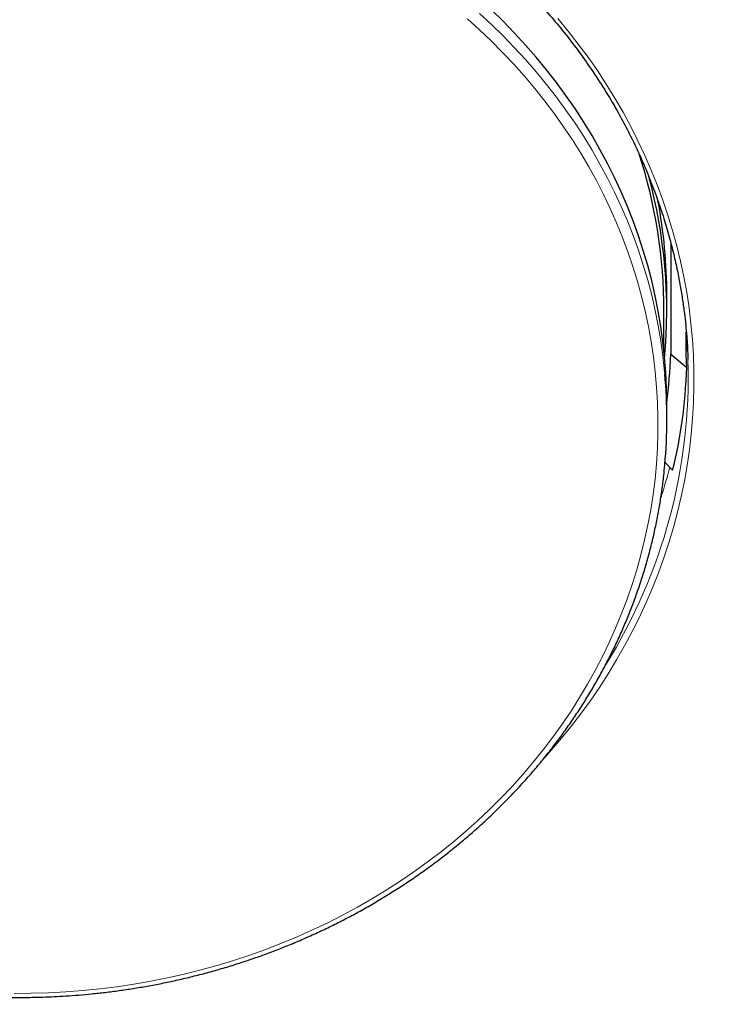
# Model space of a CAD drawing. Header units: millimetres. Extents: x 8 to 1352, y 12 to 1248.
# Tile 61 of 126: x 547 to 559, y 1107 to 1124. Entities that reach past the tile are written whole.
import ezdxf

# ---------------------------------------------------------------- set-up
doc = ezdxf.new("R2010")
doc.units = ezdxf.units.MM

msp = doc.modelspace()

# ---------------------------------------------------------------- linework, layer by layer
at = {"color": 7, "linetype": 'Continuous', "lineweight": 30}
for p, q in [((558.279, 1120.164), (558.279, 1118.211)), ((558.211, 1118.963), (558.211, 1119.235)), ((558.161, 1118.276), (558.161, 1118.963)), ((558.552, 1118.203), (558.552, 1118.602)), ((558.279, 1118.211), (558.559, 1117.983)), ((558.559, 1117.983), (558.552, 1118.203)), ((558.579, 1118.15), (558.58, 1118.118)), ((558.211, 1117.073), (558.211, 1117.328)), ((558.179, 1116.318), (558.312, 1116.187))]:
    msp.add_line(p, q, dxfattribs=at)
at = {"color": 7, "linetype": 'Continuous', "lineweight": 30, "flags": 128}
msp.add_lwpolyline([(558.211, 1117.328), (558.211, 1117.35), (558.206, 1117.62), (558.193, 1117.891), (558.172, 1118.161), (558.143, 1118.431), (558.106, 1118.7), (558.06, 1118.968), (558.007, 1119.235), (557.946, 1119.5), (557.876, 1119.764), (557.799, 1120.026), (557.714, 1120.286), (557.621, 1120.544), (557.52, 1120.799), (557.411, 1121.053), (557.295, 1121.303), (557.172, 1121.551), (557.041, 1121.795), (556.903, 1122.036), (556.757, 1122.274), (556.605, 1122.509), (556.445, 1122.739), (556.278, 1122.966), (556.105, 1123.189), (555.925, 1123.407), (555.739, 1123.621), (555.546, 1123.831), (555.347, 1124.036), (555.142, 1124.236)], dxfattribs=at)
at = {"color": 252, "linetype": 'Continuous', "lineweight": 0, "flags": 128}
for points in [[(546.788, 1107.032), (547.089, 1107.034), (547.39, 1107.042), (547.691, 1107.058), (547.991, 1107.081), (548.29, 1107.111), (548.588, 1107.148), (548.885, 1107.193), (549.181, 1107.244), (549.475, 1107.303), (549.767, 1107.369), (550.057, 1107.442), (550.344, 1107.521), (550.629, 1107.608), (550.912, 1107.701), (551.191, 1107.801), (551.468, 1107.908), (551.741, 1108.021), (552.01, 1108.141), (552.276, 1108.267), (552.538, 1108.4), (552.795, 1108.539), (553.049, 1108.684), (553.298, 1108.835), (553.542, 1108.992), (553.781, 1109.155), (554.016, 1109.324), (554.245, 1109.498), (554.469, 1109.677), (554.687, 1109.862), (554.9, 1110.052), (555.107, 1110.247), (555.308, 1110.447), (555.503, 1110.652), (555.691, 1110.861), (555.873, 1111.075), (556.049, 1111.293), (556.218, 1111.515), (556.38, 1111.741), (556.535, 1111.971), (556.683, 1112.205), (556.824, 1112.442), (556.958, 1112.682), (557.085, 1112.926), (557.204, 1113.172), (557.315, 1113.422), (557.419, 1113.674), (557.516, 1113.928), (557.604, 1114.184), (557.685, 1114.443), (557.758, 1114.703), (557.823, 1114.965), (557.88, 1115.229), (557.93, 1115.493), (557.971, 1115.759), (558.004, 1116.026), (558.029, 1116.294), (558.045, 1116.561), (558.054, 1116.83), (558.055, 1117.098), (558.047, 1117.366), (558.032, 1117.634), (558.008, 1117.902), (557.976, 1118.169), (557.936, 1118.435), (557.888, 1118.7), (557.832, 1118.963), (557.769, 1119.226), (557.697, 1119.486), (557.617, 1119.745), (557.53, 1120.002), (557.435, 1120.257), (557.332, 1120.509), (557.221, 1120.759), (557.103, 1121.005), (556.978, 1121.249), (556.845, 1121.49), (556.705, 1121.728), (556.558, 1121.962), (556.404, 1122.193), (556.243, 1122.419), (556.075, 1122.642), (555.9, 1122.861), (555.719, 1123.075), (555.532, 1123.285), (555.338, 1123.491), (555.138, 1123.692), (554.932, 1123.887), (554.72, 1124.078)], [(558.176, 1117.868), (558.172, 1117.906), (558.143, 1118.176), (558.106, 1118.444), (558.06, 1118.712), (558.007, 1118.979), (557.946, 1119.244), (557.876, 1119.508), (557.799, 1119.77), (557.714, 1120.03), (557.621, 1120.288), (557.52, 1120.544), (557.411, 1120.797), (557.295, 1121.048), (557.172, 1121.295), (557.041, 1121.54), (556.903, 1121.781), (556.757, 1122.019), (556.605, 1122.253), (556.445, 1122.484), (556.278, 1122.711), (556.105, 1122.933), (555.925, 1123.152), (555.739, 1123.366), (555.546, 1123.575), (555.347, 1123.78), (555.142, 1123.98), (554.931, 1124.175)], [(556.302, 1124.088), (556.485, 1123.866), (556.662, 1123.639), (556.833, 1123.408), (556.996, 1123.173), (557.152, 1122.934), (557.302, 1122.692), (557.444, 1122.446), (557.579, 1122.197), (557.706, 1121.945), (557.826, 1121.69), (557.939, 1121.433), (558.043, 1121.173), (558.14, 1120.91), (558.23, 1120.645), (558.311, 1120.379), (558.385, 1120.11), (558.45, 1119.84), (558.508, 1119.569), (558.558, 1119.296), (558.599, 1119.022), (558.632, 1118.747), (558.658, 1118.472), (558.675, 1118.196), (558.684, 1117.919), (558.685, 1117.643), (558.678, 1117.367), (558.662, 1117.091), (558.639, 1116.815), (558.607, 1116.54), (558.567, 1116.266), (558.519, 1115.993), (558.463, 1115.721), (558.399, 1115.451), (558.327, 1115.182), (558.248, 1114.915), (558.16, 1114.649), (558.065, 1114.386), (557.961, 1114.126), (557.851, 1113.868), (557.732, 1113.612), (557.606, 1113.36), (557.473, 1113.11), (557.333, 1112.864), (557.185, 1112.621), (557.03, 1112.381), (556.868, 1112.146), (556.699, 1111.914), (556.523, 1111.686), (556.341, 1111.462), (556.152, 1111.243), (556.082, 1111.164)], [(558.552, 1118.203), (558.558, 1118.479), (558.559, 1118.563)]]:
    msp.add_lwpolyline(points, dxfattribs=at)
at = {"color": 7, "linetype": 'Continuous', "lineweight": 30}
for centre, radius, start, end in [((549.125, 1118.957), 9.035, 0.0396, 17.7688), ((549.18, 1118.962), 9.03, 354.8099, 15.1658), ((549.193, 1119.234), 9.018, 0.0065, 10.6351), ((549.215, 1117.073), 8.996, 354.9337, 5.0728)]:
    msp.add_arc(centre, radius, start, end, dxfattribs=at)
at = {"color": 252, "linetype": 'Continuous', "lineweight": 0}
for centre, radius, start, end in [((549.057, 1117.821), 9.528, 328.1131, 1.7845), ((549.072, 1118.608), 9.491, 342.2358, 345.525)]:
    msp.add_arc(centre, radius, start, end, dxfattribs=at)
at = {"color": 7, "linetype": 'Continuous', "lineweight": 30}
for centre, major_axis, ratio, start_param, end_param in [((546.886, 1127.497), (-9.474, 13.651), 0.46446, 3.616514, 3.696336), ((547.193, 1127.22), (-9.453, 13.615), 0.464358, 3.519573, 3.698504)]:
    msp.add_ellipse(centre, major_axis=major_axis, ratio=ratio, start_param=start_param, end_param=end_param, dxfattribs=at)
for points, knots in [([(535.192, 1118.118), (535.193, 1118.146), (535.194, 1118.195), (535.196, 1118.262), (535.199, 1118.321), (535.204, 1118.393), (535.211, 1118.494), (535.221, 1118.62), (535.235, 1118.762), (535.252, 1118.917), (535.275, 1119.09), (535.304, 1119.281), (535.34, 1119.492), (535.386, 1119.721), (535.441, 1119.968), (535.508, 1120.232), (535.588, 1120.51), (535.682, 1120.803), (535.791, 1121.108), (535.917, 1121.425), (536.071, 1121.776), (536.253, 1122.15), (536.465, 1122.536), (536.686, 1122.904), (536.917, 1123.253), (537.155, 1123.582), (537.398, 1123.893), (537.658, 1124.202), (537.933, 1124.505), (538.225, 1124.801), (538.515, 1125.075), (538.802, 1125.327), (539.084, 1125.559), (539.331, 1125.75), (539.543, 1125.905), (539.716, 1126.026), (539.878, 1126.136), (540.024, 1126.232), (540.146, 1126.309), (540.246, 1126.371), (540.324, 1126.419), (540.392, 1126.459), (540.451, 1126.494), (540.519, 1126.533), (540.606, 1126.584), (540.724, 1126.649), (540.863, 1126.725), (541.027, 1126.811), (541.214, 1126.906), (541.427, 1127.008), (541.665, 1127.117), (541.929, 1127.231), (542.221, 1127.348), (542.538, 1127.467), (542.876, 1127.582), (543.227, 1127.69), (543.587, 1127.79), (544.006, 1127.893), (544.486, 1127.993), (545.031, 1128.083), (545.59, 1128.151), (546.162, 1128.195), (546.713, 1128.213), (547.241, 1128.209), (547.742, 1128.186), (548.249, 1128.143), (548.76, 1128.08), (549.274, 1127.995), (549.733, 1127.9), (550.136, 1127.802), (550.479, 1127.709), (550.807, 1127.61), (551.115, 1127.508), (551.399, 1127.406), (551.659, 1127.305), (551.896, 1127.208), (552.113, 1127.114), (552.31, 1127.024), (552.488, 1126.94), (552.648, 1126.861), (552.787, 1126.789), (552.908, 1126.725), (553.004, 1126.673), (553.079, 1126.632), (553.134, 1126.601), (553.179, 1126.576), (553.221, 1126.552), (553.277, 1126.519), (553.358, 1126.472), (553.467, 1126.407), (553.595, 1126.329), (553.742, 1126.236), (553.906, 1126.128), (554.084, 1126.007), (554.272, 1125.874), (554.489, 1125.713), (554.737, 1125.52), (555.014, 1125.29), (555.298, 1125.037), (555.587, 1124.762), (555.879, 1124.461), (556.156, 1124.154), (556.415, 1123.843), (556.656, 1123.53), (556.893, 1123.197), (557.106, 1122.871), (557.296, 1122.554), (557.462, 1122.255), (557.615, 1121.955), (557.766, 1121.632), (557.91, 1121.292), (558.044, 1120.936), (558.158, 1120.596), (558.253, 1120.272), (558.331, 1119.967), (558.395, 1119.68), (558.446, 1119.412), (558.487, 1119.163), (558.518, 1118.934), (558.541, 1118.726), (558.558, 1118.538), (558.57, 1118.373), (558.576, 1118.234), (558.579, 1118.154), (558.58, 1118.118)], [0, 0, 0, 0, 0.002881, 0.004973, 0.006546, 0.008358, 0.011786, 0.015922, 0.020213, 0.025068, 0.030488, 0.036472, 0.043144, 0.050402, 0.058245, 0.066673, 0.075687, 0.085109, 0.095095, 0.105646, 0.116518, 0.130311, 0.143707, 0.156706, 0.169307, 0.181511, 0.193317, 0.204726, 0.217534, 0.229801, 0.241527, 0.252712, 0.263355, 0.273458, 0.279943, 0.286153, 0.29181, 0.296845, 0.301258, 0.30429, 0.306938, 0.309202, 0.311083, 0.312773, 0.315957, 0.319772, 0.324309, 0.329568, 0.33555, 0.342255, 0.349681, 0.357831, 0.366703, 0.376297, 0.386449, 0.396762, 0.407219, 0.41782, 0.432902, 0.448266, 0.463912, 0.47984, 0.49605, 0.509775, 0.523694, 0.53781, 0.552121, 0.566628, 0.581331, 0.591322, 0.601388, 0.61109, 0.620207, 0.628737, 0.636545, 0.643788, 0.650465, 0.656578, 0.662221, 0.667278, 0.67175, 0.675636, 0.678935, 0.681117, 0.682938, 0.684396, 0.685552, 0.687047, 0.689982, 0.693619, 0.697938, 0.702938, 0.70862, 0.71491, 0.721569, 0.728577, 0.738464, 0.748973, 0.760103, 0.771854, 0.784226, 0.797219, 0.808613, 0.820445, 0.832716, 0.845424, 0.855717, 0.866258, 0.876594, 0.886546, 0.898898, 0.910603, 0.92166, 0.932071, 0.941834, 0.95095, 0.959419, 0.967242, 0.974417, 0.980945, 0.986826, 0.992026, 0.996419, 1, 1, 1, 1]), ([(506.06, 1118.097), (506.06, 1118.092), (506.06, 1118.082), (506.061, 1118.075), (506.061, 1118.069), (506.061, 1118.065), (506.061, 1118.057), (506.062, 1118.045), (506.062, 1118.03), (506.063, 1118.009), (506.064, 1117.983), (506.065, 1117.949), (506.067, 1117.906), (506.069, 1117.853), (506.071, 1117.788), (506.075, 1117.708), (506.079, 1117.608), (506.085, 1117.485), (506.093, 1117.334), (506.103, 1117.151), (506.117, 1116.929), (506.135, 1116.663), (506.159, 1116.349), (506.191, 1115.985), (506.231, 1115.572), (506.28, 1115.137), (506.335, 1114.694), (506.396, 1114.253), (506.464, 1113.805), (506.539, 1113.353), (506.621, 1112.899), (506.709, 1112.444), (506.804, 1111.988), (506.906, 1111.533), (507.018, 1111.061), (507.141, 1110.573), (507.277, 1110.07), (507.42, 1109.57), (507.571, 1109.073), (507.729, 1108.579), (507.894, 1108.088), (508.067, 1107.6), (508.247, 1107.115), (508.434, 1106.634), (508.629, 1106.155), (508.83, 1105.68), (509.039, 1105.207), (509.254, 1104.738), (509.477, 1104.272), (509.707, 1103.809), (509.943, 1103.35), (510.186, 1102.894), (510.437, 1102.441), (510.693, 1101.992), (510.957, 1101.546), (511.227, 1101.104), (511.504, 1100.666), (511.788, 1100.231), (512.078, 1099.8), (512.374, 1099.373), (512.677, 1098.949), (512.987, 1098.53), (513.302, 1098.114), (513.624, 1097.703), (513.952, 1097.295), (514.287, 1096.892), (514.627, 1096.493), (514.973, 1096.099), (515.326, 1095.708), (515.684, 1095.322), (516.048, 1094.941), (516.418, 1094.564), (516.794, 1094.192), (517.175, 1093.825), (517.562, 1093.462), (517.954, 1093.104), (518.352, 1092.751), (518.755, 1092.402), (519.164, 1092.059), (519.578, 1091.721), (519.997, 1091.388), (520.421, 1091.06), (520.85, 1090.737), (521.285, 1090.419), (521.724, 1090.107), (522.168, 1089.8), (522.617, 1089.499), (523.07, 1089.203), (523.529, 1088.912), (523.991, 1088.628), (524.459, 1088.348), (524.93, 1088.075), (525.407, 1087.807), (525.887, 1087.545), (526.372, 1087.289), (526.86, 1087.038), (527.353, 1086.794), (527.85, 1086.556), (528.351, 1086.323), (528.856, 1086.097), (529.365, 1085.877), (529.877, 1085.662), (530.394, 1085.454), (530.914, 1085.253), (531.437, 1085.057), (531.964, 1084.868), (532.495, 1084.686), (533.029, 1084.509), (533.567, 1084.339), (534.108, 1084.176), (534.653, 1084.019), (535.202, 1083.869), (535.734, 1083.73), (536.251, 1083.602), (536.75, 1083.485), (537.251, 1083.373), (537.753, 1083.266), (538.257, 1083.166), (538.761, 1083.071), (539.267, 1082.982), (539.774, 1082.899), (540.281, 1082.822), (540.79, 1082.75), (541.298, 1082.684), (541.807, 1082.624), (542.316, 1082.57), (542.824, 1082.522), (543.331, 1082.479), (543.836, 1082.443), (544.336, 1082.412), (544.828, 1082.387), (545.306, 1082.368), (545.728, 1082.356), (546.099, 1082.348), (546.47, 1082.343), (546.732, 1082.342), (546.886, 1082.342)], [0, 0, 0, 0, 0.000514, 0.001144, 0.001873, 0.0029, 0.003603, 0.004164, 0.004666, 0.005151, 0.005647, 0.006241, 0.006923, 0.007743, 0.008755, 0.010014, 0.011588, 0.013548, 0.015978, 0.018973, 0.022633, 0.027064, 0.03236, 0.038577, 0.045692, 0.053578, 0.061048, 0.068739, 0.076575, 0.084508, 0.092508, 0.100552, 0.10863, 0.116731, 0.124849, 0.133894, 0.142948, 0.151986, 0.161008, 0.170015, 0.179009, 0.187991, 0.196961, 0.205921, 0.214871, 0.223814, 0.232748, 0.241675, 0.250596, 0.259511, 0.268421, 0.277326, 0.286226, 0.295122, 0.304015, 0.312904, 0.32179, 0.330673, 0.339554, 0.348433, 0.35731, 0.366185, 0.375058, 0.38393, 0.392801, 0.401672, 0.410541, 0.41941, 0.428279, 0.437147, 0.446015, 0.454884, 0.463753, 0.472622, 0.481491, 0.490362, 0.499233, 0.508106, 0.51698, 0.525855, 0.534731, 0.54361, 0.55249, 0.561373, 0.570257, 0.579145, 0.588034, 0.596927, 0.605823, 0.614722, 0.623625, 0.632532, 0.641442, 0.650358, 0.659278, 0.668203, 0.677133, 0.686069, 0.695012, 0.703961, 0.712918, 0.721882, 0.730855, 0.739837, 0.748828, 0.757831, 0.766844, 0.775871, 0.784911, 0.793967, 0.803039, 0.812129, 0.82124, 0.829426, 0.837611, 0.845794, 0.853975, 0.862153, 0.870329, 0.878501, 0.886669, 0.894832, 0.902989, 0.911137, 0.919276, 0.9274, 0.935506, 0.943585, 0.951623, 0.959595, 0.967446, 0.975043, 0.982352, 0.987521, 0.9927, 1, 1, 1, 1]), ([(546.886, 1082.342), (547.068, 1082.342), (547.326, 1082.343), (547.71, 1082.349), (548.04, 1082.356), (548.436, 1082.367), (548.852, 1082.383), (549.288, 1082.404), (549.74, 1082.43), (550.203, 1082.462), (550.675, 1082.498), (551.153, 1082.541), (551.638, 1082.589), (552.127, 1082.643), (552.619, 1082.703), (553.114, 1082.768), (553.612, 1082.84), (554.111, 1082.917), (554.611, 1083.001), (555.113, 1083.09), (555.614, 1083.185), (556.117, 1083.287), (556.619, 1083.394), (557.121, 1083.507), (557.623, 1083.627), (558.124, 1083.752), (558.624, 1083.883), (559.123, 1084.021), (559.621, 1084.164), (560.118, 1084.313), (560.613, 1084.468), (561.107, 1084.629), (561.599, 1084.796), (562.089, 1084.969), (562.577, 1085.147), (563.063, 1085.332), (563.547, 1085.522), (564.028, 1085.718), (564.507, 1085.919), (564.983, 1086.127), (565.456, 1086.34), (565.927, 1086.558), (566.395, 1086.783), (566.86, 1087.013), (567.321, 1087.248), (567.78, 1087.489), (568.235, 1087.735), (568.686, 1087.987), (569.134, 1088.244), (569.579, 1088.506), (570.02, 1088.774), (570.457, 1089.047), (570.89, 1089.325), (571.319, 1089.608), (571.744, 1089.897), (572.165, 1090.19), (572.582, 1090.488), (572.995, 1090.792), (573.403, 1091.1), (573.807, 1091.413), (574.206, 1091.731), (574.601, 1092.053), (574.991, 1092.38), (575.376, 1092.712), (575.756, 1093.049), (576.131, 1093.389), (576.502, 1093.735), (576.867, 1094.084), (577.228, 1094.438), (577.583, 1094.796), (577.933, 1095.159), (578.277, 1095.525), (578.616, 1095.896), (578.95, 1096.27), (579.278, 1096.649), (579.601, 1097.031), (579.918, 1097.417), (580.229, 1097.806), (580.535, 1098.2), (580.835, 1098.596), (581.129, 1098.997), (581.417, 1099.4), (581.699, 1099.807), (581.975, 1100.218), (582.245, 1100.631), (582.509, 1101.047), (582.767, 1101.467), (583.018, 1101.889), (583.263, 1102.315), (583.503, 1102.742), (583.735, 1103.173), (583.962, 1103.606), (584.181, 1104.042), (584.395, 1104.48), (584.602, 1104.92), (584.802, 1105.363), (584.996, 1105.807), (585.184, 1106.254), (585.364, 1106.702), (585.538, 1107.153), (585.706, 1107.604), (585.867, 1108.058), (586.021, 1108.512), (586.168, 1108.968), (586.308, 1109.425), (586.442, 1109.883), (586.569, 1110.341), (586.689, 1110.8), (586.802, 1111.259), (586.908, 1111.718), (587.008, 1112.176), (587.101, 1112.634), (587.186, 1113.089), (587.265, 1113.542), (587.337, 1113.991), (587.401, 1114.434), (587.459, 1114.868), (587.51, 1115.29), (587.553, 1115.695), (587.589, 1116.075), (587.619, 1116.422), (587.642, 1116.731), (587.659, 1116.997), (587.673, 1117.22), (587.683, 1117.404), (587.69, 1117.553), (587.695, 1117.672), (587.699, 1117.767), (587.702, 1117.841), (587.705, 1117.9), (587.706, 1117.945), (587.708, 1117.981), (587.709, 1118.008), (587.71, 1118.029), (587.71, 1118.044), (587.711, 1118.056), (587.711, 1118.063), (587.711, 1118.068), (587.711, 1118.073), (587.712, 1118.082), (587.712, 1118.091), (587.712, 1118.096), (587.712, 1118.097)], [0, 0, 0, 0, 0.008681, 0.012272, 0.018225, 0.02442, 0.031078, 0.038034, 0.045225, 0.052598, 0.060115, 0.06775, 0.075481, 0.083294, 0.091174, 0.099113, 0.107102, 0.115136, 0.123208, 0.131314, 0.13945, 0.147613, 0.155801, 0.164011, 0.172241, 0.180488, 0.188753, 0.197033, 0.205326, 0.213633, 0.221951, 0.23028, 0.23862, 0.246968, 0.255326, 0.263692, 0.272065, 0.280446, 0.288833, 0.297227, 0.305626, 0.314031, 0.32244, 0.330855, 0.339274, 0.347698, 0.356125, 0.364556, 0.37299, 0.381428, 0.389869, 0.398312, 0.406759, 0.415207, 0.423658, 0.432111, 0.440566, 0.449023, 0.457481, 0.465941, 0.474402, 0.482865, 0.491328, 0.499793, 0.508258, 0.516723, 0.52519, 0.533656, 0.542123, 0.55059, 0.559057, 0.567524, 0.57599, 0.584456, 0.592921, 0.601386, 0.609849, 0.618312, 0.626773, 0.635232, 0.643691, 0.652147, 0.660601, 0.669053, 0.677503, 0.68595, 0.694394, 0.702835, 0.711272, 0.719705, 0.728134, 0.736559, 0.744979, 0.753393, 0.761801, 0.770203, 0.778598, 0.786985, 0.795364, 0.803733, 0.812092, 0.820439, 0.828774, 0.837094, 0.845398, 0.853683, 0.861948, 0.870189, 0.878401, 0.886581, 0.894721, 0.902814, 0.910847, 0.918807, 0.926672, 0.93441, 0.941978, 0.94931, 0.956312, 0.962862, 0.968815, 0.974049, 0.978501, 0.982186, 0.985175, 0.987563, 0.98945, 0.99093, 0.992086, 0.992993, 0.993716, 0.99431, 0.994828, 0.995315, 0.995813, 0.996353, 0.99698, 0.997769, 0.998777, 0.999391, 0.999983, 1, 1, 1, 1]), ([(535.595, 1116.288), (535.596, 1116.278), (535.603, 1116.183), (535.624, 1116.003), (535.657, 1115.747), (535.699, 1115.491), (535.748, 1115.236), (535.804, 1114.982), (535.868, 1114.73), (535.939, 1114.478), (536.017, 1114.228), (536.102, 1113.98), (536.195, 1113.733), (536.295, 1113.489), (536.401, 1113.246), (536.515, 1113.006), (536.636, 1112.768), (536.764, 1112.533), (536.899, 1112.301), (537.041, 1112.072), (537.19, 1111.845), (537.345, 1111.622), (537.507, 1111.403), (537.675, 1111.187), (537.85, 1110.975), (538.031, 1110.767), (538.218, 1110.562), (538.412, 1110.362), (538.611, 1110.167), (538.817, 1109.975), (539.028, 1109.789), (539.245, 1109.607), (539.468, 1109.43), (539.696, 1109.258), (539.929, 1109.091), (540.168, 1108.93), (540.412, 1108.774), (540.661, 1108.623), (540.915, 1108.478), (541.174, 1108.339), (541.428, 1108.211), (541.677, 1108.092), (541.92, 1107.983), (542.166, 1107.879), (542.414, 1107.781), (542.665, 1107.688), (542.918, 1107.6), (543.174, 1107.518), (543.431, 1107.441), (543.69, 1107.37), (543.951, 1107.305), (544.213, 1107.245), (544.476, 1107.191), (544.74, 1107.143), (545.004, 1107.1), (545.267, 1107.063), (545.53, 1107.032), (545.788, 1107.007), (546.036, 1106.988), (546.256, 1106.975), (546.45, 1106.968), (546.654, 1106.962), (546.798, 1106.961), (546.886, 1106.96)], [0, 0, 0, 0, 0.001875, 0.018919, 0.035981, 0.05306, 0.070156, 0.08727, 0.104402, 0.121551, 0.138719, 0.155905, 0.173109, 0.190332, 0.207573, 0.224832, 0.242111, 0.259409, 0.276726, 0.294062, 0.311418, 0.328794, 0.34619, 0.363606, 0.381044, 0.398503, 0.415983, 0.433486, 0.451012, 0.468562, 0.486137, 0.503737, 0.521365, 0.539021, 0.556708, 0.574426, 0.592179, 0.609969, 0.627799, 0.645672, 0.663594, 0.679687, 0.695778, 0.711865, 0.727948, 0.744026, 0.760097, 0.77616, 0.792214, 0.808255, 0.824282, 0.840288, 0.856269, 0.872213, 0.888105, 0.90392, 0.919607, 0.935068, 0.950053, 0.963747, 0.974365, 0.984402, 1, 1, 1, 1]), ([(546.886, 1106.96), (546.982, 1106.961), (547.117, 1106.962), (547.319, 1106.967), (547.493, 1106.974), (547.701, 1106.986), (547.919, 1107.002), (548.148, 1107.023), (548.385, 1107.049), (548.627, 1107.08), (548.873, 1107.116), (549.122, 1107.159), (549.373, 1107.206), (549.626, 1107.26), (549.879, 1107.319), (550.133, 1107.384), (550.386, 1107.454), (550.639, 1107.531), (550.891, 1107.613), (551.142, 1107.7), (551.391, 1107.794), (551.639, 1107.893), (551.885, 1107.998), (552.128, 1108.108), (552.37, 1108.224), (552.608, 1108.345), (552.844, 1108.471), (553.076, 1108.603), (553.305, 1108.74), (553.531, 1108.883), (553.754, 1109.03), (553.972, 1109.183), (554.187, 1109.34), (554.397, 1109.503), (554.603, 1109.67), (554.805, 1109.842), (555.002, 1110.018), (555.195, 1110.199), (555.382, 1110.385), (555.565, 1110.574), (555.742, 1110.768), (555.915, 1110.966), (556.082, 1111.168), (556.243, 1111.374), (556.399, 1111.583), (556.549, 1111.796), (556.693, 1112.013), (556.831, 1112.232), (556.963, 1112.455), (557.089, 1112.682), (557.209, 1112.911), (557.322, 1113.142), (557.429, 1113.377), (557.529, 1113.614), (557.623, 1113.853), (557.71, 1114.095), (557.791, 1114.339), (557.864, 1114.585), (557.931, 1114.832), (557.99, 1115.081), (558.043, 1115.332), (558.089, 1115.584), (558.127, 1115.837), (558.156, 1116.068), (558.169, 1116.214), (558.175, 1116.275)], [0, 0, 0, 0, 0.017039, 0.024103, 0.035813, 0.048004, 0.061105, 0.074796, 0.088949, 0.103461, 0.118258, 0.133287, 0.148506, 0.163885, 0.1794, 0.19503, 0.21076, 0.226577, 0.242472, 0.258434, 0.274457, 0.290535, 0.306662, 0.322833, 0.339045, 0.355295, 0.371579, 0.387895, 0.40424, 0.420613, 0.437012, 0.453435, 0.46988, 0.486347, 0.502835, 0.519342, 0.535868, 0.552412, 0.568973, 0.585551, 0.602145, 0.618755, 0.63538, 0.65202, 0.668674, 0.685344, 0.702027, 0.718725, 0.735437, 0.752163, 0.768903, 0.785656, 0.802424, 0.819206, 0.836002, 0.852812, 0.869637, 0.886476, 0.903329, 0.920197, 0.93708, 0.953978, 0.970891, 0.98782, 1, 1, 1, 1])]:
    msp.add_open_spline(points, degree=3, knots=knots, dxfattribs=at)

doc.saveas('drawing.dxf')
